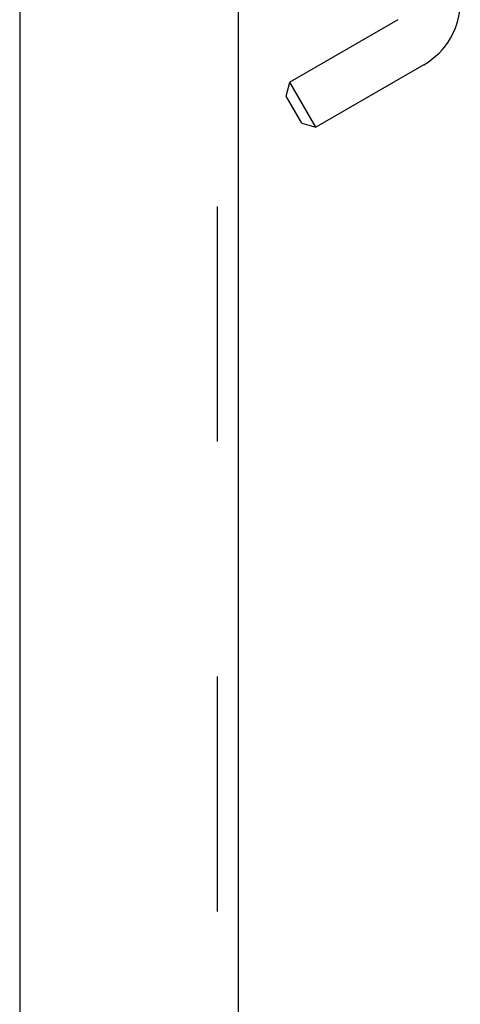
# Model space of a CAD drawing. Header units: inches. Extents: x 0 to 162, y 0 to 105.
# Tile 31 of 80: x 25.93 to 27.6, y 78.57 to 82.3. Entities that reach past the tile are written whole.
import ezdxf

# ---------------------------------------------------------------- set-up
doc = ezdxf.new("R2010")
doc.units = ezdxf.units.IN
doc.header["$LTSCALE"] = 8.904762
doc.header["$MEASUREMENT"] = 0
doc.linetypes.add('HIDDEN', pattern=[0.2, 0.1, -0.1])
doc.layers.get('0').update_dxf_attribs({"linetype": 'CONTINUOUS'})
doc.layers.add('DEFAULT_2', color=8, linetype='HIDDEN')

msp = doc.modelspace()

# ---------------------------------------------------------------- linework, layer by layer
at = {"color": 3, "linetype": 'Continuous'}
for p, q in [((25.9316, 87.4112), (25.9316, 13.8172)), ((26.7596, 82.8592), (26.7596, 62.8626)), ((26.7596, 82.828), (26.7596, 62.8938))]:
    msp.add_line(p, q, dxfattribs=at)
at = {"color": 7, "linetype": 'Continuous'}
for p, q in [((27.3647, 82.3009), (26.9556, 82.0646)), ((27.4632, 82.1304), (27.054, 81.8942)), ((26.9412, 82.0109), (26.9556, 82.0646)), ((27.054, 81.8942), (26.9556, 82.0646)), ((27.0002, 81.9086), (26.9412, 82.0109)), ((27.0002, 81.9086), (27.054, 81.8942))]:
    msp.add_line(p, q, dxfattribs=at)
msp.add_arc((27.3254, 82.3691), 0.2756, 300, 360, dxfattribs=at)
at = {"layer": 'DEFAULT_2', "color": 8, "linetype": 'HIDDEN'}
msp.add_line((26.6816, 62.8938), (26.6816, 82.828), dxfattribs=at)

doc.saveas('drawing.dxf')
